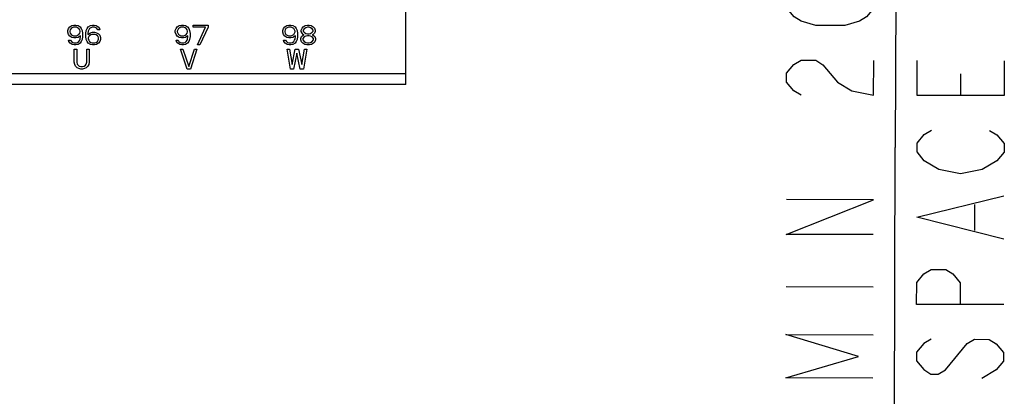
# Model space of a CAD drawing. Header units: inches. Extents: x 0 to 117, y 0 to 83.
# Tile 8 of 83: x 17.96 to 26.8, y 28.9 to 32.27. Entities that reach past the tile are written whole.
import ezdxf

# ---------------------------------------------------------------- set-up
doc = ezdxf.new("R2010")
doc.units = ezdxf.units.IN
doc.header["$LTSCALE"] = 6.431102
doc.header["$MEASUREMENT"] = 0
doc.layers.get('0').update_dxf_attribs({"linetype": 'CONTINUOUS'})
doc.styles.get("Standard").update_dxf_attribs({"font": 'txt', "width": 0.8})
doc.dimstyles.new('DIMSTYLE_1', dxfattribs={"dimtxt": 0.78125, "dimasz": 0.9375, "dimexe": 0.18, "dimexo": 0.0625, "dimgap": 0.09, "dimtad": 1, "dimdec": 0, "dimzin": 4, "dimdsep": 46, "dimtxsty": 'STANDARD', "dimblk": '_FILLED', "dimblk1": '_FILLED', "dimblk2": '_FILLED', "dimcen": 0.09, "dimadec": 0, "dimazin": 0, "dimtfac": 1, "dimtdec": 0, "dimtofl": 0, "dimtmove": 0, "dimatfit": 3, "dimldrblk": '_FILLED', "dimfxl": 1, "dimtolj": 1, "dimtzin": 4, "dimarcsym": 0})

# ---------------------------------------------------------------- blocks, each defined once
blk = doc.blocks.new('_FILLED')
at = {"color": 0, "linetype": 'BYBLOCK'}
blk.add_solid([(0, 0), (-1, 0.1667), (-1, -0.1667)], dxfattribs=at)
blk = doc.blocks.new('*D1')
at = {"color": 7, "linetype": 'CONTINUOUS'}
for p, q in [((22.4328, 34.4393), (25.6365, 34.4311)), ((25.8318, 34.4306), (25.8233, 31.1272)), ((25.8148, 27.8238), (25.8233, 31.1272)), ((23.3787, 27.8301), (25.6194, 27.8243))]:
    blk.add_line(p, q, dxfattribs=at)
at = {"color": 7, "linetype": 'CONTINUOUS', "xscale": 0.9375, "yscale": 0.9375, "zscale": 0.9375}
for p, rotation in [((25.8318, 34.4306), 89.8519492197), ((25.8148, 27.8238), 269.8519492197)]:
    blk.add_blockref('_FILLED', p, dxfattribs=dict(at, rotation=rotation))

msp = doc.modelspace()

# ---------------------------------------------------------------- linework, layer by layer
at = {"color": 7, "linetype": 'CONTINUOUS'}
for p, q in [((21.4313, 31.6942), (21.4313, 33.6824)), ((18.3959, 32.1767), (18.4033, 32.1956)), ((18.3959, 32.1616), (18.3959, 32.1767)), ((18.4033, 32.1956), (18.4143, 32.2106)), ((18.4143, 32.2106), (18.4328, 32.2219)), ((18.418, 32.1842), (18.4143, 32.1729)), ((18.4143, 32.1729), (18.4143, 32.1654)), ((18.4254, 32.1956), (18.418, 32.1842)), ((18.4365, 32.2031), (18.4254, 32.1956)), ((18.4328, 32.2219), (18.4512, 32.2257)), ((18.4475, 32.2069), (18.4365, 32.2031)), ((18.4734, 32.2069), (18.4475, 32.2069)), ((18.4512, 32.2257), (18.4697, 32.2257)), ((18.4697, 32.2257), (18.4881, 32.2219)), ((18.4845, 32.2031), (18.4734, 32.2069)), ((18.4955, 32.1956), (18.4845, 32.2031)), ((18.4881, 32.2219), (18.5066, 32.2106)), ((18.5029, 32.1842), (18.4955, 32.1956)), ((18.5066, 32.1729), (18.5029, 32.1842)), ((18.5066, 32.2106), (18.5177, 32.1956)), ((18.5066, 32.1654), (18.5066, 32.1729)), ((18.5177, 32.1956), (18.5251, 32.1767)), ((18.5251, 32.1767), (18.5287, 32.1503)), ((18.5583, 32.1503), (18.562, 32.1767)), ((18.562, 32.1767), (18.5693, 32.1956)), ((18.5693, 32.1956), (18.5804, 32.2106)), ((18.5804, 32.1729), (18.5767, 32.1503)), ((18.5804, 32.2106), (18.5989, 32.2219)), ((18.5841, 32.1842), (18.5804, 32.1729)), ((18.5915, 32.1956), (18.5841, 32.1842)), ((18.6026, 32.2031), (18.5915, 32.1956)), ((18.5989, 32.2219), (18.6173, 32.2257)), ((18.6136, 32.2069), (18.6026, 32.2031)), ((18.6358, 32.2069), (18.6136, 32.2069)), ((18.6173, 32.2257), (18.6321, 32.2257)), ((18.6321, 32.2257), (18.6505, 32.2219)), ((18.6469, 32.2031), (18.6358, 32.2069)), ((18.6579, 32.1956), (18.6469, 32.2031)), ((18.6505, 32.2219), (18.669, 32.2106)), ((18.6653, 32.1842), (18.6579, 32.1956)), ((18.6838, 32.1842), (18.6653, 32.1842)), ((18.669, 32.2106), (18.6801, 32.1956)), ((18.6801, 32.1956), (18.6838, 32.1842)), ((19.3604, 32.1767), (19.3678, 32.1956)), ((19.3604, 32.1616), (19.3604, 32.1767)), ((19.3678, 32.1956), (19.3789, 32.2106)), ((19.3789, 32.2106), (19.3973, 32.2219)), ((19.3826, 32.1842), (19.3789, 32.1729)), ((19.3789, 32.1729), (19.3789, 32.1654)), ((19.39, 32.1956), (19.3826, 32.1842)), ((19.401, 32.2031), (19.39, 32.1956)), ((19.3973, 32.2219), (19.4158, 32.2257)), ((19.4121, 32.2069), (19.401, 32.2031)), ((19.4379, 32.2069), (19.4121, 32.2069)), ((19.4158, 32.2257), (19.4343, 32.2257)), ((19.4343, 32.2257), (19.4527, 32.2219)), ((19.449, 32.2031), (19.4379, 32.2069)), ((19.4601, 32.1956), (19.449, 32.2031)), ((19.4527, 32.2219), (19.4712, 32.2106)), ((19.4675, 32.1842), (19.4601, 32.1956)), ((19.4712, 32.1729), (19.4675, 32.1842)), ((19.4712, 32.2106), (19.4822, 32.1956)), ((19.4712, 32.1654), (19.4712, 32.1729)), ((19.4822, 32.1956), (19.4896, 32.1767)), ((19.4896, 32.1767), (19.4933, 32.1503)), ((19.5228, 32.2257), (19.6557, 32.2257)), ((19.5228, 32.2069), (19.5228, 32.2257)), ((19.6336, 32.2069), (19.5228, 32.2069)), ((19.5598, 32.0485), (19.6336, 32.2069)), ((19.6557, 32.2069), (19.5819, 32.0485)), ((19.6557, 32.2257), (19.6557, 32.2069)), ((20.325, 32.1767), (20.3324, 32.1956)), ((20.325, 32.1616), (20.325, 32.1767)), ((20.3324, 32.1956), (20.3435, 32.2106)), ((20.3435, 32.2106), (20.3619, 32.2219)), ((20.3472, 32.1842), (20.3435, 32.1729)), ((20.3435, 32.1729), (20.3435, 32.1654)), ((20.3545, 32.1956), (20.3472, 32.1842)), ((20.3656, 32.2031), (20.3545, 32.1956)), ((20.3619, 32.2219), (20.3804, 32.2257)), ((20.3767, 32.2069), (20.3656, 32.2031)), ((20.4025, 32.2069), (20.3767, 32.2069)), ((20.3804, 32.2257), (20.3988, 32.2257)), ((20.3988, 32.2257), (20.4173, 32.2219)), ((20.4136, 32.2031), (20.4025, 32.2069)), ((20.4247, 32.1956), (20.4136, 32.2031)), ((20.4173, 32.2219), (20.4357, 32.2106)), ((20.432, 32.1842), (20.4247, 32.1956)), ((20.4357, 32.1729), (20.432, 32.1842)), ((20.4357, 32.2106), (20.4468, 32.1956)), ((20.4357, 32.1654), (20.4357, 32.1729)), ((20.4468, 32.1956), (20.4542, 32.1767)), ((20.4542, 32.1767), (20.4579, 32.1503)), ((20.4911, 32.1805), (20.4985, 32.1993)), ((20.4911, 32.1692), (20.4911, 32.1805)), ((20.4985, 32.1541), (20.4911, 32.1692)), ((20.4985, 32.1993), (20.5096, 32.2106)), ((20.5096, 32.2106), (20.528, 32.2219)), ((20.5169, 32.1918), (20.5096, 32.1805)), ((20.5096, 32.1805), (20.5096, 32.1729)), ((20.5096, 32.1729), (20.5169, 32.1616)), ((20.5317, 32.2031), (20.5169, 32.1918)), ((20.528, 32.2219), (20.5465, 32.2257)), ((20.5465, 32.2069), (20.5317, 32.2031)), ((20.5465, 32.2257), (20.5612, 32.2257)), ((20.5612, 32.2069), (20.5465, 32.2069)), ((20.5612, 32.2257), (20.5797, 32.2219)), ((20.576, 32.2031), (20.5612, 32.2069)), ((20.5908, 32.1918), (20.576, 32.2031)), ((20.5797, 32.2219), (20.5981, 32.2106)), ((20.5981, 32.1805), (20.5908, 32.1918)), ((20.5908, 32.1616), (20.5981, 32.1729)), ((20.5981, 32.2106), (20.6092, 32.1993)), ((20.5981, 32.1729), (20.5981, 32.1805)), ((20.6092, 32.1993), (20.6166, 32.1805)), ((20.6166, 32.1692), (20.6092, 32.1541)), ((20.6166, 32.1805), (20.6166, 32.1692)), ((18.4033, 32.1428), (18.3959, 32.1616)), ((18.4143, 32.1277), (18.4033, 32.1428)), ((18.4033, 32.09), (18.4217, 32.09)), ((18.4069, 32.0787), (18.4033, 32.09)), ((18.4143, 32.1654), (18.418, 32.1541)), ((18.4328, 32.1164), (18.4143, 32.1277)), ((18.418, 32.1541), (18.4254, 32.1428)), ((18.4217, 32.09), (18.4291, 32.0787)), ((18.4254, 32.1428), (18.4365, 32.1352)), ((18.4512, 32.1126), (18.4328, 32.1164)), ((18.4365, 32.1352), (18.4475, 32.1315)), ((18.4475, 32.1315), (18.4734, 32.1315)), ((18.4697, 32.1126), (18.4512, 32.1126)), ((18.4881, 32.1164), (18.4697, 32.1126)), ((18.4734, 32.1315), (18.4845, 32.1352)), ((18.4845, 32.1352), (18.4955, 32.1428)), ((18.5103, 32.1315), (18.4881, 32.1164)), ((18.4955, 32.1428), (18.5029, 32.1541)), ((18.4955, 32.0787), (18.5029, 32.09)), ((18.5029, 32.1541), (18.5066, 32.1654)), ((18.5029, 32.09), (18.5066, 32.1013)), ((18.5066, 32.1013), (18.5103, 32.1239)), ((18.5103, 32.1239), (18.5103, 32.1315)), ((18.5251, 32.0975), (18.5177, 32.0787)), ((18.5287, 32.1239), (18.5251, 32.0975)), ((18.5287, 32.1503), (18.5287, 32.1239)), ((18.5583, 32.1239), (18.5583, 32.1503)), ((18.562, 32.0975), (18.5583, 32.1239)), ((18.5693, 32.0787), (18.562, 32.0975)), ((18.5767, 32.1428), (18.5989, 32.1579)), ((18.5767, 32.1503), (18.5767, 32.1428)), ((18.5841, 32.1239), (18.5804, 32.1126)), ((18.5804, 32.1126), (18.5804, 32.1013)), ((18.5804, 32.1013), (18.5841, 32.09)), ((18.5915, 32.1315), (18.5841, 32.1239)), ((18.5841, 32.09), (18.5915, 32.0787)), ((18.6026, 32.139), (18.5915, 32.1315)), ((18.5989, 32.1579), (18.6173, 32.1616)), ((18.6136, 32.1428), (18.6026, 32.139)), ((18.6395, 32.1428), (18.6136, 32.1428)), ((18.6173, 32.1616), (18.6358, 32.1616)), ((18.6358, 32.1616), (18.6542, 32.1579)), ((18.6505, 32.139), (18.6395, 32.1428)), ((18.6616, 32.1315), (18.6505, 32.139)), ((18.6542, 32.1579), (18.6727, 32.1466)), ((18.669, 32.1239), (18.6616, 32.1315)), ((18.6616, 32.0787), (18.669, 32.09)), ((18.6727, 32.1126), (18.669, 32.1239)), ((18.669, 32.09), (18.6727, 32.1013)), ((18.6727, 32.1466), (18.6838, 32.1352)), ((18.6727, 32.1013), (18.6727, 32.1126)), ((18.6838, 32.1352), (18.6911, 32.1164)), ((18.6911, 32.0975), (18.6838, 32.0787)), ((18.6911, 32.1164), (18.6911, 32.0975)), ((19.3678, 32.1428), (19.3604, 32.1616)), ((19.3789, 32.1277), (19.3678, 32.1428)), ((19.3678, 32.09), (19.3863, 32.09)), ((19.3715, 32.0787), (19.3678, 32.09)), ((19.3789, 32.1654), (19.3826, 32.1541)), ((19.3973, 32.1164), (19.3789, 32.1277)), ((19.3826, 32.1541), (19.39, 32.1428)), ((19.3863, 32.09), (19.3937, 32.0787)), ((19.39, 32.1428), (19.401, 32.1352)), ((19.4158, 32.1126), (19.3973, 32.1164)), ((19.401, 32.1352), (19.4121, 32.1315)), ((19.4121, 32.1315), (19.4379, 32.1315)), ((19.4343, 32.1126), (19.4158, 32.1126)), ((19.4527, 32.1164), (19.4343, 32.1126)), ((19.4379, 32.1315), (19.449, 32.1352)), ((19.449, 32.1352), (19.4601, 32.1428)), ((19.4749, 32.1315), (19.4527, 32.1164)), ((19.4601, 32.1428), (19.4675, 32.1541)), ((19.4601, 32.0787), (19.4675, 32.09)), ((19.4675, 32.1541), (19.4712, 32.1654)), ((19.4675, 32.09), (19.4712, 32.1013)), ((19.4712, 32.1013), (19.4749, 32.1239)), ((19.4749, 32.1239), (19.4749, 32.1315)), ((19.4896, 32.0975), (19.4822, 32.0787)), ((19.4933, 32.1239), (19.4896, 32.0975)), ((19.4933, 32.1503), (19.4933, 32.1239)), ((20.3324, 32.1428), (20.325, 32.1616)), ((20.3435, 32.1277), (20.3324, 32.1428)), ((20.3324, 32.09), (20.3508, 32.09)), ((20.3361, 32.0787), (20.3324, 32.09)), ((20.3435, 32.1654), (20.3472, 32.1541)), ((20.3619, 32.1164), (20.3435, 32.1277)), ((20.3472, 32.1541), (20.3545, 32.1428)), ((20.3508, 32.09), (20.3582, 32.0787)), ((20.3545, 32.1428), (20.3656, 32.1352)), ((20.3804, 32.1126), (20.3619, 32.1164)), ((20.3656, 32.1352), (20.3767, 32.1315)), ((20.3767, 32.1315), (20.4025, 32.1315)), ((20.3988, 32.1126), (20.3804, 32.1126)), ((20.4173, 32.1164), (20.3988, 32.1126)), ((20.4025, 32.1315), (20.4136, 32.1352)), ((20.4136, 32.1352), (20.4247, 32.1428)), ((20.4394, 32.1315), (20.4173, 32.1164)), ((20.4247, 32.1428), (20.432, 32.1541)), ((20.4247, 32.0787), (20.432, 32.09)), ((20.432, 32.1541), (20.4357, 32.1654)), ((20.432, 32.09), (20.4357, 32.1013)), ((20.4357, 32.1013), (20.4394, 32.1239)), ((20.4394, 32.1239), (20.4394, 32.1315)), ((20.4542, 32.0975), (20.4468, 32.0787)), ((20.4579, 32.1239), (20.4542, 32.0975)), ((20.4579, 32.1503), (20.4579, 32.1239)), ((20.4874, 32.1051), (20.4948, 32.1239)), ((20.4874, 32.0938), (20.4874, 32.1051)), ((20.4948, 32.0749), (20.4874, 32.0938)), ((20.4948, 32.1239), (20.5096, 32.1352)), ((20.5096, 32.1428), (20.4985, 32.1541)), ((20.5169, 32.1202), (20.5059, 32.1051)), ((20.5059, 32.1051), (20.5059, 32.0938)), ((20.5059, 32.0938), (20.5169, 32.0787)), ((20.5169, 32.139), (20.5096, 32.1428)), ((20.5096, 32.1352), (20.5169, 32.139)), ((20.5169, 32.1616), (20.5317, 32.1503)), ((20.5317, 32.1277), (20.5169, 32.1202)), ((20.5317, 32.1503), (20.5465, 32.1466)), ((20.5465, 32.1315), (20.5317, 32.1277)), ((20.5465, 32.1466), (20.5612, 32.1466)), ((20.5612, 32.1315), (20.5465, 32.1315)), ((20.5612, 32.1466), (20.576, 32.1503)), ((20.576, 32.1277), (20.5612, 32.1315)), ((20.576, 32.1503), (20.5908, 32.1616)), ((20.5908, 32.1202), (20.576, 32.1277)), ((20.5981, 32.1428), (20.5908, 32.139)), ((20.5908, 32.139), (20.5981, 32.1352)), ((20.6018, 32.1051), (20.5908, 32.1202)), ((20.5908, 32.0787), (20.6018, 32.0938)), ((20.6092, 32.1541), (20.5981, 32.1428)), ((20.5981, 32.1352), (20.6129, 32.1239)), ((20.6018, 32.0938), (20.6018, 32.1051)), ((20.6129, 32.1239), (20.6203, 32.1051)), ((20.6203, 32.0938), (20.6129, 32.0749)), ((20.6203, 32.1051), (20.6203, 32.0938)), ((18.418, 32.0636), (18.4069, 32.0787)), ((18.4365, 32.0523), (18.418, 32.0636)), ((18.4291, 32.0787), (18.4402, 32.0712)), ((18.4549, 32.0485), (18.4365, 32.0523)), ((18.4402, 32.0712), (18.4512, 32.0674)), ((18.4512, 32.0674), (18.4734, 32.0674)), ((18.4697, 32.0485), (18.4549, 32.0485)), ((18.4549, 32.0092), (18.4771, 32.0092)), ((18.4549, 31.8923), (18.4549, 32.0092)), ((18.4881, 32.0523), (18.4697, 32.0485)), ((18.4734, 32.0674), (18.4845, 32.0712)), ((18.4771, 32.0092), (18.4771, 31.8923)), ((18.4845, 32.0712), (18.4955, 32.0787)), ((18.5066, 32.0636), (18.4881, 32.0523)), ((18.5177, 32.0787), (18.5066, 32.0636)), ((18.5657, 32.0092), (18.5878, 32.0092)), ((18.5657, 31.8923), (18.5657, 32.0092)), ((18.5804, 32.0636), (18.5693, 32.0787)), ((18.5989, 32.0523), (18.5804, 32.0636)), ((18.5878, 32.0092), (18.5878, 31.8923)), ((18.5915, 32.0787), (18.6026, 32.0712)), ((18.6173, 32.0485), (18.5989, 32.0523)), ((18.6026, 32.0712), (18.6136, 32.0674)), ((18.6136, 32.0674), (18.6395, 32.0674)), ((18.6358, 32.0485), (18.6173, 32.0485)), ((18.6542, 32.0523), (18.6358, 32.0485)), ((18.6395, 32.0674), (18.6505, 32.0712)), ((18.6505, 32.0712), (18.6616, 32.0787)), ((18.6727, 32.0636), (18.6542, 32.0523)), ((18.6838, 32.0787), (18.6727, 32.0636)), ((19.3826, 32.0636), (19.3715, 32.0787)), ((19.401, 32.0523), (19.3826, 32.0636)), ((19.3937, 32.0787), (19.4047, 32.0712)), ((19.4195, 32.0485), (19.401, 32.0523)), ((19.4047, 32.0712), (19.4158, 32.0674)), ((19.4077, 32.0092), (19.4298, 32.0092)), ((19.4667, 31.832), (19.4077, 32.0092)), ((19.4158, 32.0674), (19.4379, 32.0674)), ((19.4343, 32.0485), (19.4195, 32.0485)), ((19.4298, 32.0092), (19.4815, 31.8546)), ((19.4527, 32.0523), (19.4343, 32.0485)), ((19.4379, 32.0674), (19.449, 32.0712)), ((19.449, 32.0712), (19.4601, 32.0787)), ((19.4712, 32.0636), (19.4527, 32.0523)), ((19.4822, 32.0787), (19.4712, 32.0636)), ((19.4815, 31.8546), (19.5332, 32.0092)), ((19.5553, 32.0092), (19.4963, 31.832)), ((19.5332, 32.0092), (19.5553, 32.0092)), ((19.5819, 32.0485), (19.5598, 32.0485)), ((20.3472, 32.0636), (20.3361, 32.0787)), ((20.3656, 32.0523), (20.3472, 32.0636)), ((20.3582, 32.0787), (20.3693, 32.0712)), ((20.3644, 32.0092), (20.3865, 32.0092)), ((20.3939, 31.832), (20.3644, 32.0092)), ((20.3841, 32.0485), (20.3656, 32.0523)), ((20.3693, 32.0712), (20.3804, 32.0674)), ((20.3804, 32.0674), (20.4025, 32.0674)), ((20.3988, 32.0485), (20.3841, 32.0485)), ((20.3865, 32.0092), (20.4087, 31.8735)), ((20.4173, 32.0523), (20.3988, 32.0485)), ((20.4025, 32.0674), (20.4136, 32.0712)), ((20.4087, 31.8735), (20.4382, 32.0092)), ((20.4136, 32.0712), (20.4247, 32.0787)), ((20.4357, 32.0636), (20.4173, 32.0523)), ((20.4468, 32.0787), (20.4357, 32.0636)), ((20.4382, 32.0092), (20.4677, 32.0092)), ((20.4677, 32.0092), (20.4973, 31.8735)), ((20.5059, 32.0636), (20.4948, 32.0749)), ((20.4973, 31.8735), (20.5194, 32.0092)), ((20.5243, 32.0523), (20.5059, 32.0636)), ((20.5415, 32.0092), (20.512, 31.832)), ((20.5169, 32.0787), (20.5317, 32.0712)), ((20.5194, 32.0092), (20.5415, 32.0092)), ((20.5428, 32.0485), (20.5243, 32.0523)), ((20.5317, 32.0712), (20.5465, 32.0674)), ((20.5649, 32.0485), (20.5428, 32.0485)), ((20.5465, 32.0674), (20.5612, 32.0674)), ((20.5612, 32.0674), (20.576, 32.0712)), ((20.5834, 32.0523), (20.5649, 32.0485)), ((20.576, 32.0712), (20.5908, 32.0787)), ((20.6018, 32.0636), (20.5834, 32.0523)), ((20.6129, 32.0749), (20.6018, 32.0636)), ((20.453, 31.9753), (20.4234, 31.832)), ((20.4825, 31.832), (20.453, 31.9753)), ((18.4586, 31.8735), (18.4549, 31.8923)), ((18.466, 31.8584), (18.4586, 31.8735)), ((18.4808, 31.8433), (18.466, 31.8584)), ((18.4771, 31.8923), (18.4808, 31.8772)), ((18.4808, 31.8772), (18.4881, 31.8659)), ((18.4955, 31.8358), (18.4808, 31.8433)), ((18.4881, 31.8659), (18.4992, 31.8584)), ((18.514, 31.832), (18.4955, 31.8358)), ((18.4992, 31.8584), (18.514, 31.8546)), ((18.514, 31.8546), (18.5287, 31.8546)), ((18.5287, 31.832), (18.514, 31.832)), ((18.5287, 31.8546), (18.5435, 31.8584)), ((18.5472, 31.8358), (18.5287, 31.832)), ((18.5435, 31.8584), (18.5546, 31.8659)), ((18.562, 31.8433), (18.5472, 31.8358)), ((18.5546, 31.8659), (18.562, 31.8772)), ((18.562, 31.8772), (18.5657, 31.8923)), ((18.5767, 31.8584), (18.562, 31.8433)), ((18.5841, 31.8735), (18.5767, 31.8584)), ((18.5878, 31.8923), (18.5841, 31.8735)), ((19.4963, 31.832), (19.4667, 31.832)), ((20.4234, 31.832), (20.3939, 31.832)), ((20.512, 31.832), (20.4825, 31.832)), ((10.8801, 31.7926), (21.4313, 31.7926)), ((26.4104, 31.5944), (26.4109, 31.7897)), ((21.4313, 31.6942), (10.8801, 31.6942)), ((26.5375, 30.3831), (26.5381, 30.6175)), ((24.8435, 29.8797), (25.6247, 29.8777))]:
    msp.add_line(p, q, dxfattribs=at)
for points in [[(25.6312, 32.3777), (25.5659, 32.2997), (25.5007, 32.2608), (25.3704, 32.2221), (25.11, 32.2228), (24.9799, 32.2622), (24.9149, 32.3014), (24.85, 32.3797), (24.9153, 32.4577), (24.9805, 32.4966), (25.1108, 32.5353), (25.3712, 32.5346), (25.5013, 32.4952), (25.5663, 32.456), (25.6312, 32.3777)], [(24.9782, 31.5981), (24.9131, 31.6374), (24.8482, 31.7156), (24.8484, 31.7938), (24.9138, 31.8717), (24.979, 31.9106), (25.1092, 31.9103), (25.1742, 31.8711)], [(25.1742, 31.8711), (25.304, 31.7145), (25.434, 31.636), (25.6292, 31.5964), (25.63, 31.9089)], [(26.8019, 31.9059), (26.8011, 31.5934), (26.0198, 31.5954), (26.0206, 31.9079)], [(26.2134, 30.9309), (26.0834, 31.0093), (26.0185, 31.0876), (26.0187, 31.1657), (26.084, 31.2437), (26.1492, 31.2826)], [(26.67, 31.2812), (26.735, 31.242), (26.8, 31.1637), (26.7997, 31.0856), (26.7344, 31.0076)], [(26.7344, 31.0076), (26.604, 30.9299), (26.4086, 30.8913), (26.2134, 30.9309)], [(26.7977, 30.3044), (26.017, 30.5017), (26.7987, 30.695)], [(25.626, 30.3464), (24.8447, 30.3485), (25.6268, 30.6589), (24.8455, 30.661)], [(26.7962, 29.7184), (26.015, 29.7204), (26.0155, 29.9157), (26.0808, 29.9937), (26.146, 30.0326), (26.2762, 30.0323), (26.3412, 29.993), (26.4061, 29.9147), (26.4056, 29.7194)], [(25.6226, 29.0574), (24.8414, 29.0594), (25.4929, 29.253), (24.8424, 29.45), (25.6236, 29.448)], [(26.1444, 29.4076), (26.0792, 29.3687), (26.0139, 29.2907), (26.0137, 29.2126), (26.0786, 29.1343), (26.1436, 29.0951), (26.2087, 29.0949), (26.2739, 29.1338), (26.4698, 29.3677)], [(26.4698, 29.3677), (26.535, 29.4066), (26.6652, 29.4063), (26.7302, 29.367), (26.7951, 29.2887), (26.7949, 29.2106), (26.7296, 29.1326), (26.5992, 29.0549)]]:
    msp.add_lwpolyline(points, dxfattribs=at)

# ---------------------------------------------------------------- dimensions: what is measured, and where the dimension line sits
dim = msp.add_linear_dim(base=(25.8318, 34.4306), p1=(23.3787, 27.8301), p2=(22.4328, 34.4393), angle=89.85195, text='MIN 200\\PAIR SPACE INLET', dimstyle='DIMSTYLE_1', dxfattribs=at)
dim.commit()
dim.dimension.update_dxf_attribs({"geometry": '*D1', "text_midpoint": (25.6223, 28.9402), "dimtype": 160})

doc.saveas('drawing.dxf')
